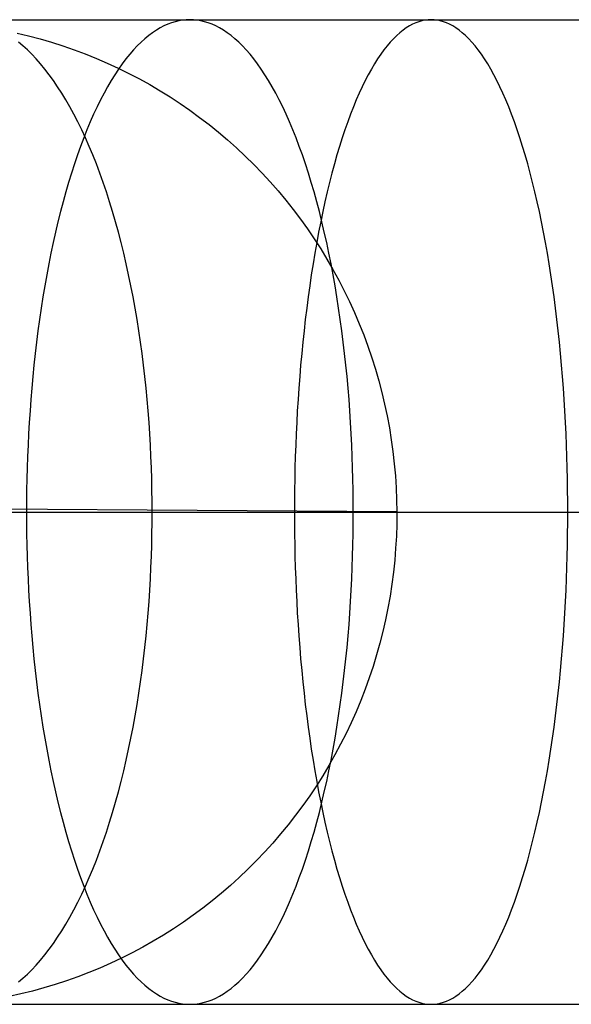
# Model space of a CAD drawing. Extents: x -10 to 451, y 0 to 260.
# Tile 30 of 61: x 100 to 117, y 147 to 178. Entities that reach past the tile are written whole.
import ezdxf

# ---------------------------------------------------------------- set-up
doc = ezdxf.new("R2010")
doc.units = 0
doc.layers.add('LIVELLO_04', color=200, linetype='CONTINUOUS')
doc.layers.add('PREDEFINITO', color=7, linetype='CONTINUOUS')

msp = doc.modelspace()

# ---------------------------------------------------------------- linework, layer by layer
at = {"layer": 'LIVELLO_04'}
for p, q in [((99.635, 177.413, 20.779), (100.001, 177.326, 20.779)), ((100.001, 177.326, 20.779), (100.365, 177.23, 20.779)), ((100.365, 177.23, 20.779), (100.727, 177.125, 20.779)), ((100.727, 177.125, 20.779), (101.086, 177.011, 20.779)), ((101.086, 177.011, 20.779), (101.442, 176.888, 20.779)), ((101.442, 176.888, 20.779), (101.796, 176.756, 20.779)), ((101.796, 176.756, 20.779), (102.147, 176.615, 20.779)), ((102.147, 176.615, 20.779), (102.494, 176.465, 20.779)), ((102.494, 176.465, 20.779), (102.838, 176.306, 20.779)), ((102.838, 176.306, 20.779), (103.177, 176.14, 20.779)), ((103.177, 176.14, 20.779), (103.512, 175.965, 20.779)), ((103.512, 175.965, 20.779), (103.842, 175.782, 20.779)), ((103.842, 175.782, 20.779), (104.167, 175.59, 20.779)), ((104.167, 175.59, 20.779), (104.488, 175.391, 20.779)), ((104.488, 175.391, 20.779), (104.804, 175.184, 20.779)), ((104.804, 175.184, 20.779), (105.114, 174.969, 20.779)), ((105.114, 174.969, 20.779), (105.42, 174.746, 20.779)), ((105.42, 174.746, 20.779), (105.72, 174.516, 20.779)), ((105.72, 174.516, 20.779), (106.015, 174.278, 20.779)), ((106.015, 174.278, 20.779), (106.303, 174.033, 20.779)), ((106.303, 174.033, 20.779), (106.587, 173.78, 20.779)), ((106.587, 173.78, 20.779), (106.864, 173.52, 20.779)), ((106.864, 173.52, 20.779), (107.135, 173.253, 20.779)), ((107.135, 173.253, 20.779), (107.4, 172.98, 20.779)), ((107.4, 172.98, 20.779), (107.657, 172.7, 20.779)), ((107.657, 172.7, 20.779), (107.908, 172.414, 20.779)), ((107.908, 172.414, 20.779), (108.151, 172.122, 20.779)), ((108.151, 172.122, 20.779), (108.387, 171.824, 20.779)), ((108.387, 171.824, 20.779), (108.616, 171.521, 20.779)), ((108.616, 171.521, 20.779), (108.837, 171.212, 20.779)), ((108.837, 171.212, 20.779), (109.051, 170.897, 20.779)), ((109.051, 170.897, 20.779), (109.257, 170.578, 20.779)), ((109.257, 170.578, 20.779), (109.456, 170.253, 20.779)), ((109.456, 170.253, 20.779), (109.646, 169.923, 20.779)), ((109.646, 169.923, 20.779), (109.829, 169.589, 20.779)), ((109.829, 169.589, 20.779), (110.004, 169.25, 20.779)), ((110.004, 169.25, 20.779), (110.17, 168.906, 20.779)), ((110.17, 168.906, 20.779), (110.329, 168.558, 20.779)), ((110.329, 168.558, 20.779), (110.479, 168.206, 20.779)), ((110.479, 168.206, 20.779), (110.62, 167.85, 20.779)), ((110.62, 167.85, 20.779), (110.753, 167.491, 20.779)), ((110.753, 167.491, 20.779), (110.877, 167.129, 20.779)), ((110.877, 167.129, 20.779), (110.992, 166.765, 20.779)), ((110.992, 166.765, 20.779), (111.098, 166.398, 20.779)), ((111.098, 166.398, 20.779), (111.195, 166.028, 20.779)), ((111.195, 166.028, 20.779), (111.284, 165.657, 20.779)), ((111.284, 165.657, 20.779), (111.363, 165.283, 20.779)), ((111.363, 165.283, 20.779), (111.433, 164.908, 20.779)), ((111.433, 164.908, 20.779), (111.494, 164.53, 20.779)), ((111.494, 164.53, 20.779), (111.547, 164.152, 20.779)), ((111.547, 164.152, 20.779), (111.59, 163.771, 20.779)), ((111.59, 163.771, 20.779), (111.623, 163.39, 20.779)), ((111.623, 163.39, 20.779), (111.648, 163.008, 20.779)), ((111.648, 163.008, 20.779), (111.663, 162.625, 20.779)), ((111.663, 162.625, 20.779), (111.67, 162.241, 20.779)), ((111.67, 162.241, 20.779), (80.026, 162.475, 680.188)), ((111.67, 162.241, 20.779), (111.666, 161.857, 20.779)), ((111.666, 161.857, 20.779), (111.654, 161.474, 20.779)), ((111.654, 161.474, 20.779), (111.632, 161.091, 20.779)), ((111.632, 161.091, 20.779), (111.602, 160.71, 20.779)), ((111.602, 160.71, 20.779), (111.562, 160.329, 20.779)), ((111.562, 160.329, 20.779), (111.513, 159.95, 20.779)), ((111.513, 159.95, 20.779), (111.454, 159.572, 20.779)), ((111.454, 159.572, 20.779), (111.387, 159.196, 20.779)), ((111.387, 159.196, 20.779), (111.311, 158.822, 20.779)), ((111.311, 158.822, 20.779), (111.225, 158.45, 20.779)), ((111.225, 158.45, 20.779), (111.131, 158.079, 20.779)), ((111.131, 158.079, 20.779), (111.028, 157.712, 20.779)), ((111.028, 157.712, 20.779), (110.916, 157.346, 20.779)), ((110.916, 157.346, 20.779), (110.795, 156.983, 20.779)), ((110.795, 156.983, 20.779), (110.665, 156.623, 20.779)), ((110.665, 156.623, 20.779), (110.526, 156.266, 20.779)), ((110.526, 156.266, 20.779), (110.379, 155.913, 20.779)), ((110.379, 155.913, 20.779), (110.223, 155.564, 20.779)), ((110.223, 155.564, 20.779), (110.059, 155.219, 20.779)), ((110.059, 155.219, 20.779), (109.887, 154.878, 20.779)), ((109.887, 154.878, 20.779), (109.707, 154.542, 20.779)), ((109.707, 154.542, 20.779), (109.519, 154.211, 20.779)), ((109.519, 154.211, 20.779), (109.323, 153.885, 20.779)), ((109.323, 153.885, 20.779), (109.12, 153.563, 20.779)), ((109.12, 153.563, 20.779), (108.908, 153.247, 20.779)), ((108.908, 153.247, 20.779), (108.689, 152.937, 20.779)), ((108.689, 152.937, 20.779), (108.463, 152.631, 20.779)), ((108.463, 152.631, 20.779), (108.229, 152.332, 20.779)), ((108.229, 152.332, 20.779), (107.988, 152.038, 20.779)), ((107.988, 152.038, 20.779), (107.74, 151.75, 20.779)), ((107.74, 151.75, 20.779), (107.484, 151.468, 20.779)), ((107.484, 151.468, 20.779), (107.222, 151.192, 20.779)), ((107.222, 151.192, 20.779), (106.953, 150.923, 20.779)), ((106.953, 150.923, 20.779), (106.678, 150.66, 20.779)), ((106.397, 150.406, 20.779), (106.11, 150.158, 20.779)), ((106.678, 150.66, 20.779), (106.397, 150.406, 20.779)), ((106.11, 150.158, 20.779), (105.817, 149.918, 20.779)), ((105.817, 149.918, 20.779), (105.519, 149.685, 20.779)), ((105.215, 149.46, 20.779), (104.906, 149.242, 20.779)), ((105.519, 149.685, 20.779), (105.215, 149.46, 20.779)), ((104.906, 149.242, 20.779), (104.592, 149.032, 20.779)), ((104.273, 148.831, 20.779), (103.949, 148.637, 20.779)), ((104.592, 149.032, 20.779), (104.273, 148.831, 20.779)), ((103.949, 148.637, 20.779), (103.62, 148.451, 20.779)), ((103.287, 148.273, 20.779), (102.949, 148.104, 20.779)), ((103.62, 148.451, 20.779), (103.287, 148.273, 20.779)), ((102.607, 147.942, 20.779), (102.261, 147.79, 20.779)), ((102.949, 148.104, 20.779), (102.607, 147.942, 20.779)), ((101.911, 147.646, 20.779), (101.558, 147.511, 20.779)), ((102.261, 147.79, 20.779), (101.911, 147.646, 20.779)), ((100.844, 147.268, 20.779), (100.484, 147.16, 20.779)), ((101.203, 147.385, 20.779), (100.844, 147.268, 20.779)), ((101.558, 147.511, 20.779), (101.203, 147.385, 20.779)), ((99.755, 146.971, 20.779), (99.388, 146.89, 20.779)), ((100.121, 147.061, 20.779), (99.755, 146.971, 20.779)), ((100.484, 147.16, 20.779), (100.121, 147.061, 20.779))]:
    msp.add_line(p, q, dxfattribs=at)
at = {"layer": 'PREDEFINITO'}
for p, q in [((97.879, 177.84, 1037.927), (101.465, 177.84, 1039.66)), ((101.465, 177.84, 1039.66), (105.112, 177.84, 1041.287)), ((104.17, 177.58, 1043.956), (104.05, 177.508, 1044.297)), ((104.29, 177.642, 1043.616), (104.17, 177.58, 1043.956)), ((104.41, 177.696, 1043.278), (104.29, 177.642, 1043.616)), ((104.529, 177.741, 1042.941), (104.41, 177.696, 1043.278)), ((104.647, 177.777, 1042.605), (104.529, 177.741, 1042.941)), ((104.765, 177.805, 1042.272), (104.647, 177.777, 1042.605)), ((104.882, 177.824, 1041.941), (104.765, 177.805, 1042.272)), ((104.998, 177.836, 1041.613), (104.882, 177.824, 1041.941)), ((105.112, 177.84, 1041.287), (104.998, 177.836, 1041.613)), ((105.112, 177.84, 1041.287), (108.906, 177.84, 1042.844)), ((105.227, 177.836, 1040.962), (105.112, 177.84, 1041.287)), ((105.343, 177.824, 1040.633), (105.227, 177.836, 1040.962)), ((105.46, 177.805, 1040.302), (105.343, 177.824, 1040.633)), ((105.578, 177.777, 1039.969), (105.46, 177.805, 1040.302)), ((105.696, 177.741, 1039.634), (105.578, 177.777, 1039.969)), ((105.815, 177.696, 1039.297), (105.696, 177.741, 1039.634)), ((105.935, 177.642, 1038.958), (105.815, 177.696, 1039.297)), ((106.055, 177.58, 1038.618), (105.935, 177.642, 1038.958)), ((106.175, 177.508, 1038.277), (106.055, 177.58, 1038.618)), ((108.906, 177.84, 1042.844), (112.755, 177.84, 1044.292)), ((111.967, 177.58, 1047.013), (111.867, 177.508, 1047.36)), ((112.068, 177.642, 1046.666), (111.967, 177.58, 1047.013)), ((112.168, 177.696, 1046.321), (112.068, 177.642, 1046.666)), ((112.267, 177.741, 1045.977), (112.168, 177.696, 1046.321)), ((112.366, 177.777, 1045.636), (112.267, 177.741, 1045.977)), ((112.465, 177.805, 1045.296), (112.366, 177.777, 1045.636)), ((112.562, 177.824, 1044.959), (112.465, 177.805, 1045.296)), ((112.659, 177.836, 1044.624), (112.562, 177.824, 1044.959)), ((112.755, 177.84, 1044.292), (112.659, 177.836, 1044.624)), ((112.755, 177.84, 1044.292), (116.761, 177.84, 1045.668)), ((112.851, 177.836, 1043.96), (112.755, 177.84, 1044.292)), ((112.948, 177.824, 1043.626), (112.851, 177.836, 1043.96)), ((113.046, 177.805, 1043.289), (112.948, 177.824, 1043.626)), ((113.145, 177.777, 1042.949), (113.046, 177.805, 1043.289)), ((113.244, 177.741, 1042.607), (113.145, 177.777, 1042.949)), ((113.343, 177.696, 1042.264), (113.244, 177.741, 1042.607)), ((113.443, 177.642, 1041.918), (113.343, 177.696, 1042.264)), ((113.543, 177.58, 1041.572), (113.443, 177.642, 1041.918)), ((113.644, 177.508, 1041.224), (113.543, 177.58, 1041.572)), ((116.761, 177.84, 1045.668), (120.817, 177.84, 1046.933)), ((103.688, 177.238, 1045.323), (103.567, 177.129, 1045.665)), ((103.808, 177.337, 1044.981), (103.688, 177.238, 1045.323)), ((103.929, 177.427, 1044.639), (103.808, 177.337, 1044.981)), ((104.05, 177.508, 1044.297), (103.929, 177.427, 1044.639)), ((106.296, 177.427, 1037.935), (106.175, 177.508, 1038.277)), ((106.416, 177.337, 1037.593), (106.296, 177.427, 1037.935)), ((106.537, 177.238, 1037.251), (106.416, 177.337, 1037.593)), ((106.658, 177.129, 1036.909), (106.537, 177.238, 1037.251)), ((111.564, 177.238, 1048.406), (111.463, 177.129, 1048.754)), ((111.665, 177.337, 1048.057), (111.564, 177.238, 1048.406)), ((111.766, 177.427, 1047.708), (111.665, 177.337, 1048.057)), ((111.867, 177.508, 1047.36), (111.766, 177.427, 1047.708)), ((113.745, 177.427, 1040.876), (113.644, 177.508, 1041.224)), ((113.846, 177.337, 1040.527), (113.745, 177.427, 1040.876)), ((113.947, 177.238, 1040.179), (113.846, 177.337, 1040.527)), ((114.048, 177.129, 1039.83), (113.947, 177.238, 1040.179)), ((99.822, 177.01, 1033.317), (99.681, 177.129, 1033.651)), ((99.962, 176.882, 1032.985), (99.822, 177.01, 1033.317)), ((103.446, 177.01, 1046.007), (103.326, 176.882, 1046.347)), ((103.567, 177.129, 1045.665), (103.446, 177.01, 1046.007)), ((106.779, 177.01, 1036.567), (106.658, 177.129, 1036.909)), ((106.899, 176.882, 1036.227), (106.779, 177.01, 1036.567)), ((111.362, 177.01, 1049.102), (111.261, 176.882, 1049.449)), ((111.463, 177.129, 1048.754), (111.362, 177.01, 1049.102)), ((114.149, 177.01, 1039.482), (114.048, 177.129, 1039.83)), ((114.249, 176.882, 1039.135), (114.149, 177.01, 1039.482)), ((100.101, 176.745, 1032.654), (99.962, 176.882, 1032.985)), ((100.24, 176.597, 1032.324), (100.101, 176.745, 1032.654)), ((100.379, 176.44, 1031.996), (100.24, 176.597, 1032.324)), ((103.087, 176.597, 1047.024), (102.969, 176.44, 1047.36)), ((103.206, 176.745, 1046.687), (103.087, 176.597, 1047.024)), ((103.326, 176.882, 1046.347), (103.206, 176.745, 1046.687)), ((107.018, 176.745, 1035.888), (106.899, 176.882, 1036.227)), ((107.138, 176.597, 1035.55), (107.018, 176.745, 1035.888)), ((107.256, 176.44, 1035.214), (107.138, 176.597, 1035.55)), ((111.061, 176.597, 1050.139), (110.962, 176.44, 1050.482)), ((111.161, 176.745, 1049.795), (111.061, 176.597, 1050.139)), ((111.261, 176.882, 1049.449), (111.161, 176.745, 1049.795)), ((114.35, 176.745, 1038.789), (114.249, 176.882, 1039.135)), ((114.449, 176.597, 1038.445), (114.35, 176.745, 1038.789)), ((114.549, 176.44, 1038.103), (114.449, 176.597, 1038.445)), ((100.516, 176.274, 1031.67), (100.379, 176.44, 1031.996)), ((102.969, 176.44, 1047.36), (102.851, 176.274, 1047.694)), ((107.374, 176.274, 1034.881), (107.256, 176.44, 1035.214)), ((110.962, 176.44, 1050.482), (110.864, 176.274, 1050.822)), ((114.647, 176.274, 1037.763), (114.549, 176.44, 1038.103)), ((100.652, 176.097, 1031.347), (100.516, 176.274, 1031.67)), ((100.787, 175.911, 1031.027), (100.652, 176.097, 1031.347)), ((102.734, 176.097, 1048.025), (102.618, 175.911, 1048.352)), ((102.851, 176.274, 1047.694), (102.734, 176.097, 1048.025)), ((107.491, 176.097, 1034.55), (107.374, 176.274, 1034.881)), ((107.606, 175.911, 1034.222), (107.491, 176.097, 1034.55)), ((110.766, 176.097, 1051.159), (110.669, 175.911, 1051.493)), ((110.864, 176.274, 1050.822), (110.766, 176.097, 1051.159)), ((114.745, 176.097, 1037.426), (114.647, 176.274, 1037.763)), ((114.841, 175.911, 1037.092), (114.745, 176.097, 1037.426)), ((100.921, 175.716, 1030.71), (100.787, 175.911, 1031.027)), ((101.053, 175.511, 1030.397), (100.921, 175.716, 1030.71)), ((102.504, 175.716, 1048.677), (102.391, 175.511, 1048.998)), ((102.618, 175.911, 1048.352), (102.504, 175.716, 1048.677)), ((107.721, 175.716, 1033.897), (107.606, 175.911, 1034.222)), ((107.834, 175.511, 1033.577), (107.721, 175.716, 1033.897)), ((110.573, 175.716, 1051.823), (110.479, 175.511, 1052.15)), ((110.669, 175.911, 1051.493), (110.573, 175.716, 1051.823)), ((114.937, 175.716, 1036.761), (114.841, 175.911, 1037.092)), ((115.032, 175.511, 1036.434), (114.937, 175.716, 1036.761)), ((101.183, 175.297, 1030.088), (101.053, 175.511, 1030.397)), ((102.391, 175.511, 1048.998), (102.279, 175.297, 1049.314)), ((107.946, 175.297, 1033.26), (107.834, 175.511, 1033.577)), ((110.479, 175.511, 1052.15), (110.385, 175.297, 1052.473)), ((115.125, 175.297, 1036.112), (115.032, 175.511, 1036.434)), ((101.311, 175.074, 1029.783), (101.183, 175.297, 1030.088)), ((101.438, 174.842, 1029.483), (101.311, 175.074, 1029.783)), ((102.169, 175.074, 1049.626), (102.06, 174.842, 1049.934)), ((102.279, 175.297, 1049.314), (102.169, 175.074, 1049.626)), ((108.056, 175.074, 1032.948), (107.946, 175.297, 1033.26)), ((108.165, 174.842, 1032.64), (108.056, 175.074, 1032.948)), ((110.293, 175.074, 1052.791), (110.202, 174.842, 1053.105)), ((110.385, 175.297, 1052.473), (110.293, 175.074, 1052.791)), ((115.218, 175.074, 1035.793), (115.125, 175.297, 1036.112)), ((115.308, 174.842, 1035.48), (115.218, 175.074, 1035.793)), ((101.562, 174.601, 1029.187), (101.438, 174.842, 1029.483)), ((102.06, 174.842, 1049.934), (101.953, 174.601, 1050.236)), ((108.271, 174.601, 1032.338), (108.165, 174.842, 1032.64)), ((110.202, 174.842, 1053.105), (110.113, 174.601, 1053.413)), ((115.398, 174.601, 1035.172), (115.308, 174.842, 1035.48)), ((101.685, 174.351, 1028.897), (101.562, 174.601, 1029.187)), ((101.953, 174.601, 1050.236), (101.849, 174.351, 1050.533)), ((108.376, 174.351, 1032.041), (108.271, 174.601, 1032.338)), ((110.113, 174.601, 1053.413), (110.025, 174.351, 1053.715)), ((115.485, 174.351, 1034.869), (115.398, 174.601, 1035.172)), ((101.804, 174.093, 1028.613), (101.685, 174.351, 1028.897)), ((101.849, 174.351, 1050.533), (101.746, 174.093, 1050.824)), ((108.479, 174.093, 1031.75), (108.376, 174.351, 1032.041)), ((110.025, 174.351, 1053.715), (109.939, 174.093, 1054.012)), ((115.571, 174.093, 1034.573), (115.485, 174.351, 1034.869)), ((101.645, 173.827, 1051.109), (101.547, 173.553, 1051.388)), ((101.746, 174.093, 1050.824), (101.645, 173.827, 1051.109)), ((101.922, 173.827, 1028.335), (101.804, 174.093, 1028.613)), ((102.036, 173.553, 1028.063), (101.922, 173.827, 1028.335)), ((108.58, 173.827, 1031.465), (108.479, 174.093, 1031.75)), ((108.678, 173.553, 1031.187), (108.58, 173.827, 1031.465)), ((109.855, 173.827, 1054.302), (109.773, 173.553, 1054.586)), ((109.939, 174.093, 1054.012), (109.855, 173.827, 1054.302)), ((115.655, 173.827, 1034.282), (115.571, 174.093, 1034.573)), ((115.738, 173.553, 1033.998), (115.655, 173.827, 1034.282)), ((101.547, 173.553, 1051.388), (101.451, 173.271, 1051.66)), ((102.148, 173.271, 1027.797), (102.036, 173.553, 1028.063)), ((108.774, 173.271, 1030.915), (108.678, 173.553, 1031.187)), ((109.773, 173.553, 1054.586), (109.693, 173.271, 1054.863)), ((115.818, 173.271, 1033.721), (115.738, 173.553, 1033.998)), ((101.451, 173.271, 1051.66), (101.357, 172.982, 1051.925)), ((102.257, 172.982, 1027.538), (102.148, 173.271, 1027.797)), ((108.867, 172.982, 1030.65), (108.774, 173.271, 1030.915)), ((109.693, 173.271, 1054.863), (109.614, 172.982, 1055.134)), ((115.896, 172.982, 1033.451), (115.818, 173.271, 1033.721)), ((101.357, 172.982, 1051.925), (101.266, 172.685, 1052.182)), ((102.364, 172.685, 1027.287), (102.257, 172.982, 1027.538)), ((108.958, 172.685, 1030.392), (108.867, 172.982, 1030.65)), ((109.614, 172.982, 1055.134), (109.538, 172.685, 1055.396)), ((115.972, 172.685, 1033.188), (115.896, 172.982, 1033.451)), ((101.266, 172.685, 1052.182), (101.178, 172.382, 1052.433)), ((102.467, 172.382, 1027.042), (102.364, 172.685, 1027.287)), ((109.047, 172.382, 1030.141), (108.958, 172.685, 1030.392)), ((109.538, 172.685, 1055.396), (109.464, 172.382, 1055.651)), ((116.046, 172.382, 1032.933), (115.972, 172.685, 1033.188)), ((101.178, 172.382, 1052.433), (101.092, 172.073, 1052.675)), ((102.567, 172.073, 1026.805), (102.467, 172.382, 1027.042)), ((109.133, 172.073, 1029.899), (109.047, 172.382, 1030.141)), ((109.464, 172.382, 1055.651), (109.393, 172.073, 1055.899)), ((116.118, 172.073, 1032.686), (116.046, 172.382, 1032.933)), ((101.092, 172.073, 1052.675), (101.01, 171.757, 1052.91)), ((102.663, 171.757, 1026.576), (102.567, 172.073, 1026.805)), ((109.215, 171.757, 1029.664), (109.133, 172.073, 1029.899)), ((109.393, 172.073, 1055.899), (109.324, 171.757, 1056.138)), ((116.187, 171.757, 1032.447), (116.118, 172.073, 1032.686)), ((101.01, 171.757, 1052.91), (100.93, 171.435, 1053.137)), ((102.756, 171.435, 1026.355), (102.663, 171.757, 1026.576)), ((109.295, 171.435, 1029.437), (109.215, 171.757, 1029.664)), ((109.324, 171.757, 1056.138), (109.257, 171.435, 1056.369)), ((116.254, 171.435, 1032.216), (116.187, 171.757, 1032.447)), ((100.93, 171.435, 1053.137), (100.852, 171.108, 1053.355)), ((102.846, 171.108, 1026.141), (102.756, 171.435, 1026.355)), ((109.257, 171.435, 1056.369), (109.192, 171.108, 1056.591)), ((109.372, 171.108, 1029.219), (109.295, 171.435, 1029.437)), ((116.319, 171.108, 1031.993), (116.254, 171.435, 1032.216)), ((100.852, 171.108, 1053.355), (100.778, 170.776, 1053.565)), ((102.933, 170.776, 1025.936), (102.846, 171.108, 1026.141)), ((109.192, 171.108, 1056.591), (109.13, 170.776, 1056.805)), ((109.447, 170.776, 1029.009), (109.372, 171.108, 1029.219)), ((116.381, 170.776, 1031.779), (116.319, 171.108, 1031.993)), ((100.778, 170.776, 1053.565), (100.707, 170.44, 1053.766)), ((103.016, 170.44, 1025.74), (102.933, 170.776, 1025.936)), ((109.13, 170.776, 1056.805), (109.071, 170.44, 1057.01)), ((109.518, 170.44, 1028.808), (109.447, 170.776, 1029.009)), ((116.44, 170.44, 1031.574), (116.381, 170.776, 1031.779)), ((100.707, 170.44, 1053.766), (100.639, 170.099, 1053.959)), ((103.095, 170.099, 1025.552), (103.016, 170.44, 1025.74)), ((109.071, 170.44, 1057.01), (109.014, 170.099, 1057.207)), ((109.586, 170.099, 1028.615), (109.518, 170.44, 1028.808)), ((116.497, 170.099, 1031.378), (116.44, 170.44, 1031.574)), ((100.639, 170.099, 1053.959), (100.575, 169.754, 1054.143)), ((103.17, 169.754, 1025.372), (103.095, 170.099, 1025.552)), ((109.014, 170.099, 1057.207), (108.96, 169.754, 1057.394)), ((109.65, 169.754, 1028.432), (109.586, 170.099, 1028.615)), ((116.551, 169.754, 1031.191), (116.497, 170.099, 1031.378)), ((100.575, 169.754, 1054.143), (100.513, 169.405, 1054.317)), ((103.242, 169.405, 1025.202), (103.17, 169.754, 1025.372)), ((108.96, 169.754, 1057.394), (108.908, 169.405, 1057.572)), ((109.712, 169.405, 1028.257), (109.65, 169.754, 1028.432)), ((116.603, 169.405, 1031.013), (116.551, 169.754, 1031.191)), ((100.513, 169.405, 1054.317), (100.454, 169.053, 1054.483)), ((103.311, 169.053, 1025.04), (103.242, 169.405, 1025.202)), ((108.908, 169.405, 1057.572), (108.859, 169.053, 1057.741)), ((109.771, 169.053, 1028.091), (109.712, 169.405, 1028.257)), ((116.652, 169.053, 1030.844), (116.603, 169.405, 1031.013)), ((100.454, 169.053, 1054.483), (100.399, 168.699, 1054.64)), ((103.375, 168.699, 1024.887), (103.311, 169.053, 1025.04)), ((108.859, 169.053, 1057.741), (108.813, 168.699, 1057.901)), ((109.826, 168.699, 1027.934), (109.771, 169.053, 1028.091)), ((116.698, 168.699, 1030.684), (116.652, 169.053, 1030.844)), ((100.399, 168.699, 1054.64), (100.347, 168.341, 1054.788)), ((103.436, 168.341, 1024.742), (103.375, 168.699, 1024.887)), ((108.813, 168.699, 1057.901), (108.769, 168.341, 1058.051)), ((109.878, 168.341, 1027.787), (109.826, 168.699, 1027.934)), ((116.742, 168.341, 1030.533), (116.698, 168.699, 1030.684)), ((100.347, 168.341, 1054.788), (100.298, 167.982, 1054.926)), ((103.493, 167.982, 1024.607), (103.436, 168.341, 1024.742)), ((108.769, 168.341, 1058.051), (108.728, 167.982, 1058.193)), ((109.927, 167.982, 1027.648), (109.878, 168.341, 1027.787)), ((116.782, 167.982, 1030.392), (116.742, 168.341, 1030.533)), ((100.298, 167.982, 1054.926), (100.252, 167.621, 1055.056)), ((103.546, 167.621, 1024.481), (103.493, 167.982, 1024.607)), ((108.728, 167.982, 1058.193), (108.69, 167.621, 1058.325)), ((109.973, 167.621, 1027.519), (109.927, 167.982, 1027.648)), ((116.821, 167.621, 1030.26), (116.782, 167.982, 1030.392)), ((100.252, 167.621, 1055.056), (100.21, 167.259, 1055.176)), ((103.596, 167.259, 1024.363), (103.546, 167.621, 1024.481)), ((108.69, 167.621, 1058.325), (108.654, 167.259, 1058.447)), ((110.015, 167.259, 1027.398), (109.973, 167.621, 1027.519)), ((116.856, 167.259, 1030.137), (116.821, 167.621, 1030.26)), ((100.21, 167.259, 1055.176), (100.17, 166.896, 1055.287)), ((103.642, 166.896, 1024.254), (103.596, 167.259, 1024.363)), ((108.654, 167.259, 1058.447), (108.622, 166.896, 1058.561)), ((110.055, 166.896, 1027.287), (110.015, 167.259, 1027.398)), ((116.889, 166.896, 1030.024), (116.856, 167.259, 1030.137)), ((100.17, 166.896, 1055.287), (100.134, 166.532, 1055.39)), ((103.684, 166.532, 1024.154), (103.642, 166.896, 1024.254)), ((108.622, 166.896, 1058.561), (108.591, 166.532, 1058.665)), ((110.091, 166.532, 1027.184), (110.055, 166.896, 1027.287)), ((116.919, 166.532, 1029.919), (116.889, 166.896, 1030.024)), ((100.134, 166.532, 1055.39), (100.101, 166.169, 1055.483)), ((103.722, 166.169, 1024.063), (103.684, 166.532, 1024.154)), ((108.591, 166.532, 1058.665), (108.564, 166.169, 1058.76)), ((110.124, 166.169, 1027.091), (110.091, 166.532, 1027.184)), ((116.947, 166.169, 1029.824), (116.919, 166.532, 1029.919)), ((100.101, 166.169, 1055.483), (100.071, 165.805, 1055.568)), ((103.757, 165.805, 1023.98), (103.722, 166.169, 1024.063)), ((108.564, 166.169, 1058.76), (108.539, 165.805, 1058.847)), ((110.154, 165.805, 1027.006), (110.124, 166.169, 1027.091)), ((116.972, 165.805, 1029.738), (116.947, 166.169, 1029.824)), ((100.071, 165.805, 1055.568), (100.045, 165.441, 1055.644)), ((103.788, 165.441, 1023.906), (103.757, 165.805, 1023.98)), ((108.539, 165.805, 1058.847), (108.516, 165.441, 1058.924)), ((110.18, 165.441, 1026.93), (110.154, 165.805, 1027.006)), ((116.994, 165.441, 1029.661), (116.972, 165.805, 1029.738)), ((100.045, 165.441, 1055.644), (100.021, 165.079, 1055.711)), ((103.816, 165.079, 1023.84), (103.788, 165.441, 1023.906)), ((108.516, 165.441, 1058.924), (108.496, 165.079, 1058.993)), ((110.204, 165.079, 1026.863), (110.18, 165.441, 1026.93)), ((117.014, 165.079, 1029.592), (116.994, 165.441, 1029.661)), ((100.021, 165.079, 1055.711), (100, 164.717, 1055.77)), ((103.84, 164.717, 1023.783), (103.816, 165.079, 1023.84)), ((108.496, 165.079, 1058.993), (108.479, 164.717, 1059.053)), ((110.225, 164.717, 1026.804), (110.204, 165.079, 1026.863)), ((117.032, 164.717, 1029.532), (117.014, 165.079, 1029.592)), ((100, 164.717, 1055.77), (99.982, 164.357, 1055.82)), ((103.861, 164.357, 1023.734), (103.84, 164.717, 1023.783)), ((108.479, 164.717, 1059.053), (108.464, 164.357, 1059.104)), ((110.243, 164.357, 1026.754), (110.225, 164.717, 1026.804)), ((117.046, 164.357, 1029.481), (117.032, 164.717, 1029.532)), ((99.982, 164.357, 1055.82), (99.967, 163.998, 1055.863)), ((103.878, 163.998, 1023.693), (103.861, 164.357, 1023.734)), ((108.464, 164.357, 1059.104), (108.452, 163.998, 1059.147)), ((110.258, 163.998, 1026.712), (110.243, 164.357, 1026.754)), ((117.059, 163.998, 1029.438), (117.046, 164.357, 1029.481)), ((99.967, 163.998, 1055.863), (99.955, 163.642, 1055.897)), ((103.892, 163.642, 1023.659), (103.878, 163.998, 1023.693)), ((108.452, 163.998, 1059.147), (108.442, 163.642, 1059.182)), ((110.27, 163.642, 1026.677), (110.258, 163.998, 1026.712)), ((117.069, 163.642, 1029.403), (117.059, 163.998, 1029.438)), ((99.955, 163.642, 1055.897), (99.946, 163.287, 1055.923)), ((103.903, 163.287, 1023.634), (103.892, 163.642, 1023.659)), ((108.442, 163.642, 1059.182), (108.434, 163.287, 1059.208)), ((110.279, 163.287, 1026.651), (110.27, 163.642, 1026.677)), ((117.077, 163.287, 1029.376), (117.069, 163.642, 1029.403)), ((99.946, 163.287, 1055.923), (99.939, 162.935, 1055.942)), ((103.911, 162.935, 1023.616), (103.903, 163.287, 1023.634)), ((108.434, 163.287, 1059.208), (108.428, 162.935, 1059.227)), ((110.285, 162.935, 1026.633), (110.279, 163.287, 1026.651)), ((117.082, 162.935, 1029.357), (117.077, 163.287, 1029.376)), ((99.939, 162.935, 1055.942), (99.936, 162.586, 1055.953)), ((103.915, 162.586, 1023.605), (103.911, 162.935, 1023.616)), ((108.428, 162.935, 1059.227), (108.425, 162.586, 1059.239)), ((110.289, 162.586, 1026.622), (110.285, 162.935, 1026.633)), ((117.085, 162.586, 1029.346), (117.082, 162.935, 1029.357)), ((99.936, 162.586, 1055.953), (99.934, 162.24, 1055.956)), ((103.917, 162.24, 1023.601), (103.915, 162.586, 1023.605)), ((108.425, 162.586, 1059.239), (108.424, 162.24, 1059.242)), ((110.291, 162.24, 1026.618), (110.289, 162.586, 1026.622)), ((117.087, 162.24, 1029.342), (117.085, 162.586, 1029.346)), ((95.86, 162.24, 1054.166), (99.934, 162.24, 1055.956)), ((97.944, 162.24, 1020.301), (100.895, 162.24, 1021.994)), ((99.934, 162.24, 1055.956), (104.156, 162.24, 1057.662)), ((99.934, 162.24, 1055.956), (99.936, 161.894, 1055.953)), ((100.895, 162.24, 1021.994), (103.917, 162.24, 1023.601)), ((103.915, 161.894, 1023.605), (103.917, 162.24, 1023.601)), ((103.917, 162.24, 1023.601), (107.069, 162.24, 1025.154)), ((104.156, 162.24, 1057.662), (108.424, 162.24, 1059.242)), ((107.069, 162.24, 1025.154), (110.291, 162.24, 1026.618)), ((108.424, 162.24, 1059.242), (112.848, 162.24, 1060.737)), ((108.424, 162.24, 1059.242), (108.425, 161.894, 1059.239)), ((110.289, 161.894, 1026.622), (110.291, 162.24, 1026.618)), ((110.291, 162.24, 1026.618), (113.655, 162.24, 1028.026)), ((112.848, 162.24, 1060.737), (117.311, 162.24, 1062.105)), ((113.655, 162.24, 1028.026), (117.087, 162.24, 1029.342)), ((117.085, 161.894, 1029.346), (117.087, 162.24, 1029.342)), ((117.087, 162.24, 1029.342), (120.673, 162.24, 1030.599)), ((99.936, 161.894, 1055.953), (99.939, 161.545, 1055.942)), ((103.911, 161.545, 1023.616), (103.915, 161.894, 1023.605)), ((108.425, 161.894, 1059.239), (108.428, 161.545, 1059.227)), ((110.285, 161.545, 1026.633), (110.289, 161.894, 1026.622)), ((117.082, 161.545, 1029.357), (117.085, 161.894, 1029.346)), ((99.939, 161.545, 1055.942), (99.946, 161.193, 1055.923)), ((103.903, 161.193, 1023.634), (103.911, 161.545, 1023.616)), ((108.428, 161.545, 1059.227), (108.434, 161.193, 1059.208)), ((110.279, 161.193, 1026.651), (110.285, 161.545, 1026.633)), ((117.077, 161.193, 1029.376), (117.082, 161.545, 1029.357)), ((99.946, 161.193, 1055.923), (99.955, 160.838, 1055.897)), ((103.892, 160.838, 1023.659), (103.903, 161.193, 1023.634)), ((108.434, 161.193, 1059.208), (108.442, 160.838, 1059.182)), ((110.27, 160.838, 1026.677), (110.279, 161.193, 1026.651)), ((117.069, 160.838, 1029.403), (117.077, 161.193, 1029.376)), ((99.955, 160.838, 1055.897), (99.967, 160.482, 1055.863)), ((103.878, 160.482, 1023.693), (103.892, 160.838, 1023.659)), ((108.442, 160.838, 1059.182), (108.452, 160.482, 1059.147)), ((110.258, 160.482, 1026.712), (110.27, 160.838, 1026.677)), ((117.059, 160.482, 1029.438), (117.069, 160.838, 1029.403)), ((99.967, 160.482, 1055.863), (99.982, 160.123, 1055.82)), ((103.861, 160.123, 1023.734), (103.878, 160.482, 1023.693)), ((108.452, 160.482, 1059.147), (108.464, 160.123, 1059.104)), ((110.243, 160.123, 1026.754), (110.258, 160.482, 1026.712)), ((117.046, 160.123, 1029.481), (117.059, 160.482, 1029.438)), ((99.982, 160.123, 1055.82), (100, 159.763, 1055.77)), ((103.84, 159.763, 1023.783), (103.861, 160.123, 1023.734)), ((108.464, 160.123, 1059.104), (108.479, 159.763, 1059.053)), ((110.225, 159.763, 1026.804), (110.243, 160.123, 1026.754)), ((117.032, 159.763, 1029.532), (117.046, 160.123, 1029.481)), ((100, 159.763, 1055.77), (100.021, 159.401, 1055.711)), ((103.816, 159.401, 1023.84), (103.84, 159.763, 1023.783)), ((108.479, 159.763, 1059.053), (108.496, 159.401, 1058.993)), ((110.204, 159.401, 1026.863), (110.225, 159.763, 1026.804)), ((117.014, 159.401, 1029.592), (117.032, 159.763, 1029.532)), ((100.021, 159.401, 1055.711), (100.045, 159.039, 1055.644)), ((103.788, 159.039, 1023.906), (103.816, 159.401, 1023.84)), ((108.496, 159.401, 1058.993), (108.516, 159.039, 1058.924)), ((110.18, 159.039, 1026.93), (110.204, 159.401, 1026.863)), ((116.994, 159.039, 1029.661), (117.014, 159.401, 1029.592)), ((100.045, 159.039, 1055.644), (100.071, 158.675, 1055.568)), ((103.757, 158.675, 1023.98), (103.788, 159.039, 1023.906)), ((108.516, 159.039, 1058.924), (108.539, 158.675, 1058.847)), ((110.154, 158.675, 1027.006), (110.18, 159.039, 1026.93)), ((116.972, 158.675, 1029.738), (116.994, 159.039, 1029.661)), ((100.071, 158.675, 1055.568), (100.101, 158.311, 1055.483)), ((103.722, 158.311, 1024.063), (103.757, 158.675, 1023.98)), ((108.539, 158.675, 1058.847), (108.564, 158.311, 1058.76)), ((110.124, 158.311, 1027.091), (110.154, 158.675, 1027.006)), ((116.947, 158.311, 1029.824), (116.972, 158.675, 1029.738)), ((100.101, 158.311, 1055.483), (100.134, 157.948, 1055.39)), ((103.684, 157.948, 1024.154), (103.722, 158.311, 1024.063)), ((108.564, 158.311, 1058.76), (108.591, 157.948, 1058.665)), ((110.091, 157.948, 1027.184), (110.124, 158.311, 1027.091)), ((116.919, 157.948, 1029.919), (116.947, 158.311, 1029.824)), ((100.134, 157.948, 1055.39), (100.17, 157.584, 1055.287)), ((103.642, 157.584, 1024.254), (103.684, 157.948, 1024.154)), ((108.591, 157.948, 1058.665), (108.622, 157.584, 1058.561)), ((110.055, 157.584, 1027.287), (110.091, 157.948, 1027.184)), ((116.889, 157.584, 1030.024), (116.919, 157.948, 1029.919)), ((100.17, 157.584, 1055.287), (100.21, 157.221, 1055.176)), ((103.596, 157.221, 1024.363), (103.642, 157.584, 1024.254)), ((108.622, 157.584, 1058.561), (108.654, 157.221, 1058.447)), ((110.015, 157.221, 1027.398), (110.055, 157.584, 1027.287)), ((116.856, 157.221, 1030.137), (116.889, 157.584, 1030.024)), ((100.21, 157.221, 1055.176), (100.252, 156.859, 1055.056)), ((103.546, 156.859, 1024.481), (103.596, 157.221, 1024.363)), ((108.654, 157.221, 1058.447), (108.69, 156.859, 1058.325)), ((109.973, 156.859, 1027.519), (110.015, 157.221, 1027.398)), ((116.821, 156.859, 1030.26), (116.856, 157.221, 1030.137)), ((100.252, 156.859, 1055.056), (100.298, 156.498, 1054.926)), ((103.493, 156.498, 1024.607), (103.546, 156.859, 1024.481)), ((108.69, 156.859, 1058.325), (108.728, 156.498, 1058.193)), ((109.927, 156.498, 1027.648), (109.973, 156.859, 1027.519)), ((116.782, 156.498, 1030.392), (116.821, 156.859, 1030.26)), ((100.298, 156.498, 1054.926), (100.347, 156.139, 1054.788)), ((103.436, 156.139, 1024.742), (103.493, 156.498, 1024.607)), ((108.728, 156.498, 1058.193), (108.769, 156.139, 1058.051)), ((109.878, 156.139, 1027.787), (109.927, 156.498, 1027.648)), ((116.742, 156.139, 1030.533), (116.782, 156.498, 1030.392)), ((100.347, 156.139, 1054.788), (100.399, 155.781, 1054.64)), ((103.375, 155.781, 1024.887), (103.436, 156.139, 1024.742)), ((108.769, 156.139, 1058.051), (108.813, 155.781, 1057.901)), ((109.826, 155.781, 1027.934), (109.878, 156.139, 1027.787)), ((116.698, 155.781, 1030.684), (116.742, 156.139, 1030.533)), ((100.399, 155.781, 1054.64), (100.454, 155.427, 1054.483)), ((103.311, 155.427, 1025.04), (103.375, 155.781, 1024.887)), ((108.813, 155.781, 1057.901), (108.859, 155.427, 1057.741)), ((109.771, 155.427, 1028.091), (109.826, 155.781, 1027.934)), ((116.652, 155.427, 1030.844), (116.698, 155.781, 1030.684)), ((100.454, 155.427, 1054.483), (100.513, 155.075, 1054.317)), ((103.242, 155.075, 1025.202), (103.311, 155.427, 1025.04)), ((108.859, 155.427, 1057.741), (108.908, 155.075, 1057.572)), ((109.712, 155.075, 1028.257), (109.771, 155.427, 1028.091)), ((116.603, 155.075, 1031.013), (116.652, 155.427, 1030.844)), ((100.513, 155.075, 1054.317), (100.575, 154.726, 1054.143)), ((103.17, 154.726, 1025.372), (103.242, 155.075, 1025.202)), ((108.908, 155.075, 1057.572), (108.96, 154.726, 1057.394)), ((109.65, 154.726, 1028.432), (109.712, 155.075, 1028.257)), ((116.551, 154.726, 1031.191), (116.603, 155.075, 1031.013)), ((100.575, 154.726, 1054.143), (100.639, 154.381, 1053.959)), ((103.095, 154.381, 1025.552), (103.17, 154.726, 1025.372)), ((108.96, 154.726, 1057.394), (109.014, 154.381, 1057.207)), ((109.586, 154.381, 1028.615), (109.65, 154.726, 1028.432)), ((116.497, 154.381, 1031.378), (116.551, 154.726, 1031.191)), ((100.639, 154.381, 1053.959), (100.707, 154.04, 1053.766)), ((103.016, 154.04, 1025.74), (103.095, 154.381, 1025.552)), ((109.014, 154.381, 1057.207), (109.071, 154.04, 1057.01)), ((109.518, 154.04, 1028.808), (109.586, 154.381, 1028.615)), ((116.44, 154.04, 1031.574), (116.497, 154.381, 1031.378)), ((100.707, 154.04, 1053.766), (100.778, 153.704, 1053.565)), ((102.933, 153.704, 1025.936), (103.016, 154.04, 1025.74)), ((109.071, 154.04, 1057.01), (109.13, 153.704, 1056.805)), ((109.447, 153.704, 1029.009), (109.518, 154.04, 1028.808)), ((116.381, 153.704, 1031.779), (116.44, 154.04, 1031.574)), ((100.778, 153.704, 1053.565), (100.852, 153.372, 1053.355)), ((102.846, 153.372, 1026.141), (102.933, 153.704, 1025.936)), ((109.13, 153.704, 1056.805), (109.192, 153.372, 1056.591)), ((109.372, 153.372, 1029.219), (109.447, 153.704, 1029.009)), ((116.319, 153.372, 1031.993), (116.381, 153.704, 1031.779)), ((100.852, 153.372, 1053.355), (100.93, 153.045, 1053.137)), ((102.756, 153.045, 1026.355), (102.846, 153.372, 1026.141)), ((109.192, 153.372, 1056.591), (109.257, 153.045, 1056.369)), ((109.295, 153.045, 1029.437), (109.372, 153.372, 1029.219)), ((116.254, 153.045, 1032.216), (116.319, 153.372, 1031.993)), ((100.93, 153.045, 1053.137), (101.01, 152.723, 1052.91)), ((102.663, 152.723, 1026.576), (102.756, 153.045, 1026.355)), ((109.215, 152.723, 1029.664), (109.295, 153.045, 1029.437)), ((109.257, 153.045, 1056.369), (109.324, 152.723, 1056.138)), ((116.187, 152.723, 1032.447), (116.254, 153.045, 1032.216)), ((101.01, 152.723, 1052.91), (101.092, 152.407, 1052.675)), ((102.567, 152.407, 1026.805), (102.663, 152.723, 1026.576)), ((109.133, 152.407, 1029.899), (109.215, 152.723, 1029.664)), ((109.324, 152.723, 1056.138), (109.393, 152.407, 1055.899)), ((116.118, 152.407, 1032.686), (116.187, 152.723, 1032.447)), ((101.092, 152.407, 1052.675), (101.178, 152.098, 1052.433)), ((102.467, 152.098, 1027.042), (102.567, 152.407, 1026.805)), ((109.047, 152.098, 1030.141), (109.133, 152.407, 1029.899)), ((109.393, 152.407, 1055.899), (109.464, 152.098, 1055.651)), ((116.046, 152.098, 1032.933), (116.118, 152.407, 1032.686)), ((101.178, 152.098, 1052.433), (101.266, 151.795, 1052.182)), ((102.364, 151.795, 1027.287), (102.467, 152.098, 1027.042)), ((108.958, 151.795, 1030.392), (109.047, 152.098, 1030.141)), ((109.464, 152.098, 1055.651), (109.538, 151.795, 1055.396)), ((115.972, 151.795, 1033.188), (116.046, 152.098, 1032.933)), ((101.266, 151.795, 1052.182), (101.357, 151.498, 1051.925)), ((102.257, 151.498, 1027.538), (102.364, 151.795, 1027.287)), ((108.867, 151.498, 1030.65), (108.958, 151.795, 1030.392)), ((109.538, 151.795, 1055.396), (109.614, 151.498, 1055.134)), ((115.896, 151.498, 1033.451), (115.972, 151.795, 1033.188)), ((101.357, 151.498, 1051.925), (101.451, 151.209, 1051.66)), ((102.148, 151.209, 1027.797), (102.257, 151.498, 1027.538)), ((108.774, 151.209, 1030.915), (108.867, 151.498, 1030.65)), ((109.614, 151.498, 1055.134), (109.693, 151.209, 1054.863)), ((115.818, 151.209, 1033.721), (115.896, 151.498, 1033.451)), ((101.451, 151.209, 1051.66), (101.547, 150.927, 1051.388)), ((102.036, 150.927, 1028.063), (102.148, 151.209, 1027.797)), ((108.678, 150.927, 1031.187), (108.774, 151.209, 1030.915)), ((109.693, 151.209, 1054.863), (109.773, 150.927, 1054.586)), ((115.738, 150.927, 1033.998), (115.818, 151.209, 1033.721)), ((101.547, 150.927, 1051.388), (101.645, 150.653, 1051.109)), ((101.922, 150.653, 1028.335), (102.036, 150.927, 1028.063)), ((108.58, 150.653, 1031.465), (108.678, 150.927, 1031.187)), ((109.773, 150.927, 1054.586), (109.855, 150.653, 1054.302)), ((115.655, 150.653, 1034.282), (115.738, 150.927, 1033.998)), ((101.645, 150.653, 1051.109), (101.746, 150.387, 1050.824)), ((101.685, 150.129, 1028.897), (101.804, 150.387, 1028.613)), ((101.746, 150.387, 1050.824), (101.849, 150.129, 1050.533)), ((101.804, 150.387, 1028.613), (101.922, 150.653, 1028.335)), ((108.376, 150.129, 1032.041), (108.479, 150.387, 1031.75)), ((108.479, 150.387, 1031.75), (108.58, 150.653, 1031.465)), ((109.855, 150.653, 1054.302), (109.939, 150.387, 1054.012)), ((109.939, 150.387, 1054.012), (110.025, 150.129, 1053.715)), ((115.485, 150.129, 1034.869), (115.571, 150.387, 1034.573)), ((115.571, 150.387, 1034.573), (115.655, 150.653, 1034.282)), ((101.562, 149.879, 1029.187), (101.685, 150.129, 1028.897)), ((101.849, 150.129, 1050.533), (101.953, 149.879, 1050.236)), ((108.271, 149.879, 1032.338), (108.376, 150.129, 1032.041)), ((110.025, 150.129, 1053.715), (110.113, 149.879, 1053.413)), ((115.398, 149.879, 1035.172), (115.485, 150.129, 1034.869)), ((101.438, 149.638, 1029.483), (101.562, 149.879, 1029.187)), ((101.953, 149.879, 1050.236), (102.06, 149.638, 1049.934)), ((108.165, 149.638, 1032.64), (108.271, 149.879, 1032.338)), ((110.113, 149.879, 1053.413), (110.202, 149.638, 1053.105)), ((115.308, 149.638, 1035.48), (115.398, 149.879, 1035.172)), ((101.311, 149.406, 1029.783), (101.438, 149.638, 1029.483)), ((102.06, 149.638, 1049.934), (102.169, 149.406, 1049.626)), ((108.056, 149.406, 1032.948), (108.165, 149.638, 1032.64)), ((110.202, 149.638, 1053.105), (110.293, 149.406, 1052.791)), ((115.218, 149.406, 1035.793), (115.308, 149.638, 1035.48)), ((101.053, 148.969, 1030.397), (101.183, 149.183, 1030.088)), ((101.183, 149.183, 1030.088), (101.311, 149.406, 1029.783)), ((102.169, 149.406, 1049.626), (102.279, 149.183, 1049.314)), ((102.279, 149.183, 1049.314), (102.391, 148.969, 1048.998)), ((107.834, 148.969, 1033.577), (107.946, 149.183, 1033.26)), ((107.946, 149.183, 1033.26), (108.056, 149.406, 1032.948)), ((110.293, 149.406, 1052.791), (110.385, 149.183, 1052.473)), ((110.385, 149.183, 1052.473), (110.479, 148.969, 1052.15)), ((115.032, 148.969, 1036.434), (115.125, 149.183, 1036.112)), ((115.125, 149.183, 1036.112), (115.218, 149.406, 1035.793)), ((100.921, 148.764, 1030.71), (101.053, 148.969, 1030.397)), ((102.391, 148.969, 1048.998), (102.504, 148.764, 1048.677)), ((107.721, 148.764, 1033.897), (107.834, 148.969, 1033.577)), ((110.479, 148.969, 1052.15), (110.573, 148.764, 1051.823)), ((114.937, 148.764, 1036.761), (115.032, 148.969, 1036.434)), ((100.652, 148.383, 1031.347), (100.787, 148.569, 1031.027)), ((100.787, 148.569, 1031.027), (100.921, 148.764, 1030.71)), ((102.504, 148.764, 1048.677), (102.618, 148.569, 1048.352)), ((102.618, 148.569, 1048.352), (102.734, 148.383, 1048.025)), ((107.491, 148.383, 1034.55), (107.606, 148.569, 1034.222)), ((107.606, 148.569, 1034.222), (107.721, 148.764, 1033.897)), ((110.573, 148.764, 1051.823), (110.669, 148.569, 1051.493)), ((110.669, 148.569, 1051.493), (110.766, 148.383, 1051.159)), ((114.745, 148.383, 1037.426), (114.841, 148.569, 1037.092)), ((114.841, 148.569, 1037.092), (114.937, 148.764, 1036.761)), ((100.379, 148.04, 1031.996), (100.516, 148.206, 1031.67)), ((100.516, 148.206, 1031.67), (100.652, 148.383, 1031.347)), ((102.734, 148.383, 1048.025), (102.851, 148.206, 1047.694)), ((102.851, 148.206, 1047.694), (102.969, 148.04, 1047.36)), ((107.256, 148.04, 1035.214), (107.374, 148.206, 1034.881)), ((107.374, 148.206, 1034.881), (107.491, 148.383, 1034.55)), ((110.766, 148.383, 1051.159), (110.864, 148.206, 1050.822)), ((110.864, 148.206, 1050.822), (110.962, 148.04, 1050.482)), ((114.549, 148.04, 1038.103), (114.647, 148.206, 1037.763)), ((114.647, 148.206, 1037.763), (114.745, 148.383, 1037.426)), ((100.24, 147.883, 1032.324), (100.379, 148.04, 1031.996)), ((102.969, 148.04, 1047.36), (103.087, 147.883, 1047.024)), ((107.138, 147.883, 1035.55), (107.256, 148.04, 1035.214)), ((110.962, 148.04, 1050.482), (111.061, 147.883, 1050.139)), ((114.449, 147.883, 1038.445), (114.549, 148.04, 1038.103)), ((99.822, 147.47, 1033.317), (99.962, 147.598, 1032.985)), ((99.962, 147.598, 1032.985), (100.101, 147.735, 1032.654)), ((100.101, 147.735, 1032.654), (100.24, 147.883, 1032.324)), ((103.087, 147.883, 1047.024), (103.206, 147.735, 1046.687)), ((103.206, 147.735, 1046.687), (103.326, 147.598, 1046.347)), ((103.326, 147.598, 1046.347), (103.446, 147.47, 1046.007)), ((106.779, 147.47, 1036.567), (106.899, 147.598, 1036.227)), ((106.899, 147.598, 1036.227), (107.018, 147.735, 1035.888)), ((107.018, 147.735, 1035.888), (107.138, 147.883, 1035.55)), ((111.061, 147.883, 1050.139), (111.161, 147.735, 1049.795)), ((111.161, 147.735, 1049.795), (111.261, 147.598, 1049.449)), ((111.261, 147.598, 1049.449), (111.362, 147.47, 1049.102)), ((114.149, 147.47, 1039.482), (114.249, 147.598, 1039.135)), ((114.249, 147.598, 1039.135), (114.35, 147.735, 1038.789)), ((114.35, 147.735, 1038.789), (114.449, 147.883, 1038.445)), ((99.681, 147.351, 1033.651), (99.822, 147.47, 1033.317)), ((103.446, 147.47, 1046.007), (103.567, 147.351, 1045.665)), ((103.567, 147.351, 1045.665), (103.688, 147.242, 1045.323)), ((106.537, 147.242, 1037.251), (106.658, 147.351, 1036.909)), ((106.658, 147.351, 1036.909), (106.779, 147.47, 1036.567)), ((111.362, 147.47, 1049.102), (111.463, 147.351, 1048.754)), ((111.463, 147.351, 1048.754), (111.564, 147.242, 1048.406)), ((113.947, 147.242, 1040.179), (114.048, 147.351, 1039.83)), ((114.048, 147.351, 1039.83), (114.149, 147.47, 1039.482)), ((103.688, 147.242, 1045.323), (103.808, 147.143, 1044.981)), ((103.808, 147.143, 1044.981), (103.929, 147.053, 1044.639)), ((103.929, 147.053, 1044.639), (104.05, 146.972, 1044.297)), ((104.05, 146.972, 1044.297), (104.17, 146.9, 1043.956)), ((106.055, 146.9, 1038.618), (106.175, 146.972, 1038.277)), ((106.175, 146.972, 1038.277), (106.296, 147.053, 1037.935)), ((106.296, 147.053, 1037.935), (106.416, 147.143, 1037.593)), ((106.416, 147.143, 1037.593), (106.537, 147.242, 1037.251)), ((111.564, 147.242, 1048.406), (111.665, 147.143, 1048.057)), ((111.665, 147.143, 1048.057), (111.766, 147.053, 1047.708)), ((111.766, 147.053, 1047.708), (111.867, 146.972, 1047.36)), ((111.867, 146.972, 1047.36), (111.967, 146.9, 1047.013)), ((113.543, 146.9, 1041.572), (113.644, 146.972, 1041.224)), ((113.644, 146.972, 1041.224), (113.745, 147.053, 1040.876)), ((113.745, 147.053, 1040.876), (113.846, 147.143, 1040.527)), ((113.846, 147.143, 1040.527), (113.947, 147.242, 1040.179)), ((104.17, 146.9, 1043.956), (104.29, 146.838, 1043.616)), ((104.29, 146.838, 1043.616), (104.41, 146.784, 1043.278)), ((104.41, 146.784, 1043.278), (104.529, 146.739, 1042.941)), ((104.529, 146.739, 1042.941), (104.647, 146.703, 1042.605)), ((104.647, 146.703, 1042.605), (104.765, 146.675, 1042.272)), ((104.765, 146.675, 1042.272), (104.882, 146.656, 1041.941)), ((104.882, 146.656, 1041.941), (104.998, 146.644, 1041.613)), ((104.998, 146.644, 1041.613), (105.112, 146.64, 1041.287)), ((105.112, 146.64, 1041.287), (105.227, 146.644, 1040.962)), ((105.227, 146.644, 1040.962), (105.343, 146.656, 1040.633)), ((105.343, 146.656, 1040.633), (105.46, 146.675, 1040.302)), ((105.46, 146.675, 1040.302), (105.578, 146.703, 1039.969)), ((105.578, 146.703, 1039.969), (105.696, 146.739, 1039.634)), ((105.696, 146.739, 1039.634), (105.815, 146.784, 1039.297)), ((105.815, 146.784, 1039.297), (105.935, 146.838, 1038.958)), ((105.935, 146.838, 1038.958), (106.055, 146.9, 1038.618)), ((111.967, 146.9, 1047.013), (112.068, 146.838, 1046.666)), ((112.068, 146.838, 1046.666), (112.168, 146.784, 1046.321)), ((112.168, 146.784, 1046.321), (112.267, 146.739, 1045.977)), ((112.267, 146.739, 1045.977), (112.366, 146.703, 1045.636)), ((112.366, 146.703, 1045.636), (112.465, 146.675, 1045.296)), ((112.465, 146.675, 1045.296), (112.562, 146.656, 1044.959)), ((112.562, 146.656, 1044.959), (112.659, 146.644, 1044.624)), ((112.659, 146.644, 1044.624), (112.755, 146.64, 1044.292)), ((112.755, 146.64, 1044.292), (112.851, 146.644, 1043.96)), ((112.851, 146.644, 1043.96), (112.948, 146.656, 1043.626)), ((112.948, 146.656, 1043.626), (113.046, 146.675, 1043.289)), ((113.046, 146.675, 1043.289), (113.145, 146.703, 1042.949)), ((113.145, 146.703, 1042.949), (113.244, 146.739, 1042.607)), ((113.244, 146.739, 1042.607), (113.343, 146.784, 1042.264)), ((113.343, 146.784, 1042.264), (113.443, 146.838, 1041.918)), ((113.443, 146.838, 1041.918), (113.543, 146.9, 1041.572)), ((97.879, 146.64, 1037.927), (101.465, 146.64, 1039.66)), ((101.465, 146.64, 1039.66), (105.112, 146.64, 1041.287)), ((105.112, 146.64, 1041.287), (108.906, 146.64, 1042.844)), ((108.906, 146.64, 1042.844), (112.755, 146.64, 1044.292)), ((112.755, 146.64, 1044.292), (116.761, 146.64, 1045.668)), ((116.761, 146.64, 1045.668), (120.817, 146.64, 1046.933))]:
    msp.add_line(p, q, dxfattribs=at)

doc.saveas('drawing.dxf')
